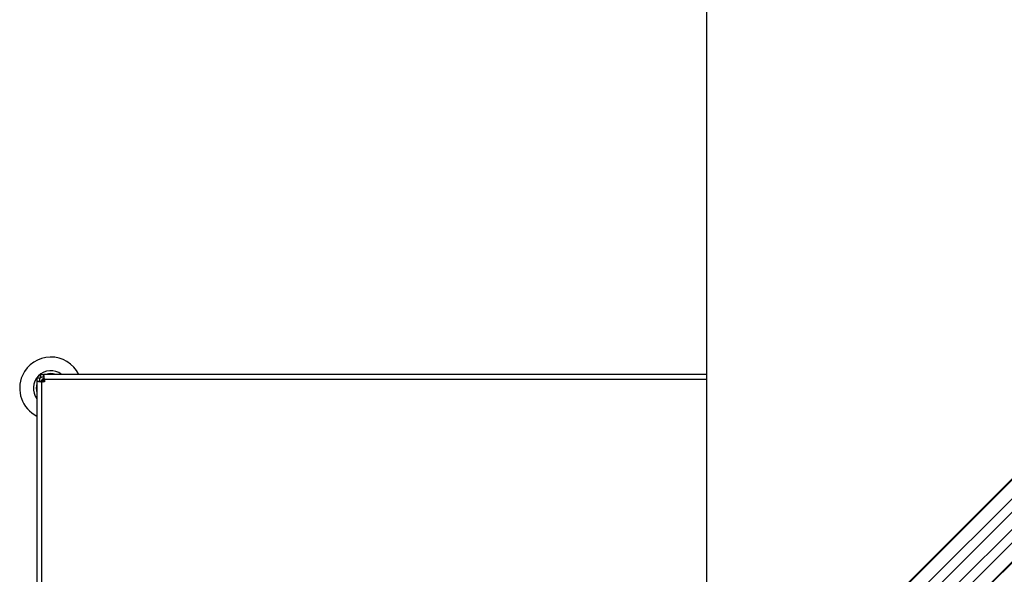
# Model space of a CAD drawing. Header units: millimetres. Extents: x 1471 to 17407, y 627 to 16320.
# Tile 43 of 74: x 2630 to 4224, y 10788 to 11687. Entities that reach past the tile are written whole.
import ezdxf

# ---------------------------------------------------------------- set-up
doc = ezdxf.new("R2010")
doc.units = ezdxf.units.MM
doc.header["$LTSCALE"] = 2
doc.layers.add('COMPONENT_GEOMETRY', color=7, linetype='Continuous')
doc.styles.add('SLDTEXTSTYLE0', font='TXT', dxfattribs={"width": 0.75})
doc.dimstyles.new('SLDDIMSTYLE0', dxfattribs={"dimtxt": 100, "dimasz": 6.604, "dimexe": 0, "dimexo": 0.0625, "dimgap": 25, "dimtad": 0, "dimtih": 1, "dimtoh": 1, "dimdec": 1, "dimrnd": 1e-09, "dimzin": 12, "dimdsep": 46, "dimtxsty": 'SLDTEXTSTYLE0', "dimsah": 1, "dimcen": 0.09, "dimadec": 0, "dimazin": 3, "dimtfac": 1, "dimtdec": 1, "dimtofl": 0, "dimtmove": 0, "dimatfit": 3, "dimfxl": 1, "dimfrac": 2, "dimtolj": 1, "dimtzin": 12, "dimarcsym": 0})
doc.dimstyles.new('SLDDIMSTYLE1', dxfattribs={"dimtxt": 100, "dimasz": 6.604, "dimexe": 0, "dimexo": 0.0625, "dimgap": 25, "dimtad": 0, "dimtih": 1, "dimtoh": 1, "dimdec": 0, "dimrnd": 1e-09, "dimzin": 12, "dimdsep": 46, "dimtxsty": 'SLDTEXTSTYLE0', "dimsah": 1, "dimcen": 0.09, "dimadec": 0, "dimazin": 3, "dimtfac": 1, "dimtdec": 0, "dimtofl": 0, "dimtmove": 0, "dimatfit": 3, "dimfxl": 1, "dimfrac": 2, "dimtolj": 1, "dimtzin": 12, "dimarcsym": 0})

# ---------------------------------------------------------------- blocks, each defined once
blk = doc.blocks.new('_D')
at = {"layer": 'COMPONENT_GEOMETRY', "color": 7}
for p, q in [((8879.1, 12946.1), (8879.1, 8922.5)), ((3565.8, 9920.7), (3565.8, 8922.5)), ((6022.4, 9072.8), (5991.9, 9072.8)), ((5991.9, 9072.8), (5991.9, 8914.1)), ((6422.5, 9072.8), (6453, 9072.8)), ((6453, 9072.8), (6453, 8914.1)), ((3565.8, 8928.8), (5941.2, 8928.8)), ((8879.1, 8928.8), (6503.7, 8928.8)), ((5991.9, 8914.1), (6022.4, 8914.1)), ((6453, 8914.1), (6422.5, 8914.1))]:
    blk.add_line(p, q, dxfattribs=at)
for points in [[(3565.8, 8928.8), (3572.4, 8927.8), (3572.4, 8929.8)], [(8879.1, 8928.8), (8872.5, 8929.8), (8872.5, 8927.8)]]:
    blk.add_solid(points, dxfattribs=at)
at = {"layer": 'COMPONENT_GEOMETRY', "color": 7, "char_height": 100, "attachment_point": 1, "style": 'SLDTEXTSTYLE0'}
for s, insert in [('8\'8.59"', (6022.4, 9043)), ('2656.7', (6019.2, 8893.4))]:
    blk.add_mtext(s, dxfattribs=dict(at, insert=insert))
blk = doc.blocks.new('_D_1')
at = {"layer": 'COMPONENT_GEOMETRY', "color": 7}
for p, q in [((8879.1, 12946.1), (8879.1, 8407.7)), ((2657.8, 9299), (2657.8, 8407.7)), ((5531.4, 8558.1), (5501, 8558.1)), ((5501, 8558.1), (5501, 8399.3)), ((6005.4, 8558.1), (6035.9, 8558.1)), ((6035.9, 8558.1), (6035.9, 8399.3)), ((2657.8, 8414), (5450.3, 8414)), ((8879.1, 8414), (6086.6, 8414)), ((5501, 8399.3), (5531.4, 8399.3)), ((6035.9, 8399.3), (6005.4, 8399.3))]:
    blk.add_line(p, q, dxfattribs=at)
for points in [[(2657.8, 8414), (2664.4, 8413), (2664.4, 8415)], [(8879.1, 8414), (8872.5, 8415), (8872.5, 8413)]]:
    blk.add_solid(points, dxfattribs=at)
at = {"layer": 'COMPONENT_GEOMETRY', "color": 7, "char_height": 100, "attachment_point": 1, "style": 'SLDTEXTSTYLE0'}
for s, insert in [('10\'2.47"', (5531.4, 8528.2)), ('3111', (5620.7, 8378.6))]:
    blk.add_mtext(s, dxfattribs=dict(at, insert=insert))

msp = doc.modelspace()

# ---------------------------------------------------------------- linework, layer by layer
at = {"color": 8, "linetype": 'Continuous', "lineweight": 25}
for p, q in [((3693.14, 10397.59), (4955.3, 11659.75)), ((3708.91, 10382.82), (4972.74, 11646.65)), ((3744.69, 10347.04), (5008.52, 11610.87)), ((3759.46, 10331.27), (5021.35, 11593.15)), ((3771.25, 10423.31), (4663.35, 11315.4)), ((3785.17, 10409.38), (4677.27, 11301.48)), ((2669.77, 11103.9), (3741.92, 11103.9))]:
    msp.add_line(p, q, dxfattribs=at)
at = {"color": 7, "linetype": 'Continuous', "lineweight": 25}
for p, q in [((3690.17, 10395.63), (4729.79, 11435.25)), ((3687.2, 10393.21), (4714, 11420.01)), ((3757.5, 10328.3), (4801.98, 11372.78)), ((4055.4, 10625.65), (4786.8, 11357.05)), ((2663.4, 11107.9), (2663.4, 11111.9)), ((2663.4, 11111.9), (2668.6, 11111.9)), ((2668.6, 11111.9), (2668.6, 11107.9)), ((3741.92, 11111.9), (2668.6, 11111.9)), ((2657.77, 11106.27), (2661.77, 11106.27)), ((2657.77, 11106.27), (2657.77, 11101.07)), ((2657.77, 11101.07), (2661.77, 11101.07)), ((2657.77, 11101.07), (2657.77, 9306.73)), ((2661.77, 11106.27), (2661.77, 11101.07)), ((2663.4, 11107.9), (2668.6, 11107.9)), ((2665.77, 9307.9), (2665.77, 11099.9)), ((2669.77, 11099.9), (2665.77, 11099.9)), ((2669.77, 11103.9), (2669.77, 11099.9))]:
    msp.add_line(p, q, dxfattribs=at)
at = {"color": 7, "linetype": 'Continuous', "lineweight": 25, "flags": 128}
for points in [[(3741.97, 12948.67), (3741.96, 12308.07), (3741.95, 11667.47), (3741.92, 11038.11), (3741.88, 10464.75)], [(2661.77, 11104.49), (2663.21, 11106.1), (2665.18, 11107.9)], [(2669.77, 11102.2), (2669.19, 11101.7), (2667.47, 11099.9)]]:
    msp.add_lwpolyline(points, dxfattribs=at)
at = {"color": 7, "linetype": 'Continuous', "lineweight": 25}
for radius, start, end in [(50.42, 26.45121, 155.62169), (28.35, 52.38287, 217.61713), (23.81, 70.58498, 109.41502), (50.42, 155.62169, 243.54879), (23.81, 160.58498, 199.41502), (19.65, 123.5398, 146.51757)]:
    msp.add_arc((2680.23, 11089.44), radius, start, end, dxfattribs=at)
at = {"color": 8, "linetype": 'Continuous', "lineweight": 25}
msp.add_arc((2680.23, 11089.44), 19.02, 124.13881, 145.59736, dxfattribs=at)
at = {"color": 7, "linetype": 'Continuous', "lineweight": 25}
for points, knots in [([(2669.77, 11103.9), (2669.73, 11104.92), (2669.66, 11106.48), (2669.4, 11108.33), (2669.18, 11109.6), (2668.97, 11110.62), (2668.71, 11111.62), (2668.64, 11111.79), (2668.6, 11111.9)], [0, 0, 0, 0, 0.2411651, 0.3695163, 0.5, 0.6304837, 0.7588349, 1, 1, 1, 1]), ([(2657.77, 11101.07), (2657.88, 11101.03), (2658.05, 11100.96), (2659.05, 11100.7), (2660.07, 11100.49), (2661.34, 11100.27), (2663.19, 11100.01), (2664.75, 11099.94), (2665.77, 11099.9)], [0, 0, 0, 0, 0.2411651, 0.3695163, 0.5, 0.6304837, 0.7588349, 1, 1, 1, 1]), ([(2661.77, 11101.07), (2661.78, 11101.06), (2661.81, 11101.04), (2662.12, 11100.84), (2662.86, 11100.49), (2664, 11100.13), (2665.01, 11099.94), (2665.52, 11099.91), (2665.77, 11099.9)], [0, 0, 0, 0, 0.1166597, 0.2403658, 0.5, 0.7596342, 0.8833403, 1, 1, 1, 1]), ([(2667.54, 11099.9), (2667.55, 11099.91), (2668.24, 11101.45), (2668.9, 11102.9), (2669.55, 11104.34)], [0, 0, 0, 0, 0.0085347, 1, 1, 1, 1]), ([(2669.77, 11103.9), (2669.76, 11104.15), (2669.74, 11104.66), (2669.54, 11105.67), (2669.18, 11106.81), (2668.83, 11107.55), (2668.63, 11107.86), (2668.61, 11107.89), (2668.6, 11107.9)], [0, 0, 0, 0, 0.1166597, 0.2403658, 0.5, 0.7596342, 0.8833403, 1, 1, 1, 1])]:
    msp.add_open_spline(points, degree=3, knots=knots, dxfattribs=at)

# ---------------------------------------------------------------- dimensions: what is measured, and where the dimension line sits
at = {"layer": 'COMPONENT_GEOMETRY', "color": 7}
for base, p2, dimstyle, picture, middle in [((2657.77, 8414.03), (2657.77, 9301.53), 'SLDDIMSTYLE1', '_D_1', (5768.44, 8414.03)), ((3565.77, 8928.8), (3565.77, 9923.2), 'SLDDIMSTYLE0', '_D', (6222.44, 8928.8))]:
    dim = msp.add_linear_dim(base=base, p1=(8879.1, 12948.67), p2=p2, dimstyle=dimstyle, dxfattribs=at)
    dim.commit()
    dim.dimension.update_dxf_attribs({"geometry": picture, "text_midpoint": middle, "dimtype": 160})

doc.saveas('drawing.dxf')
